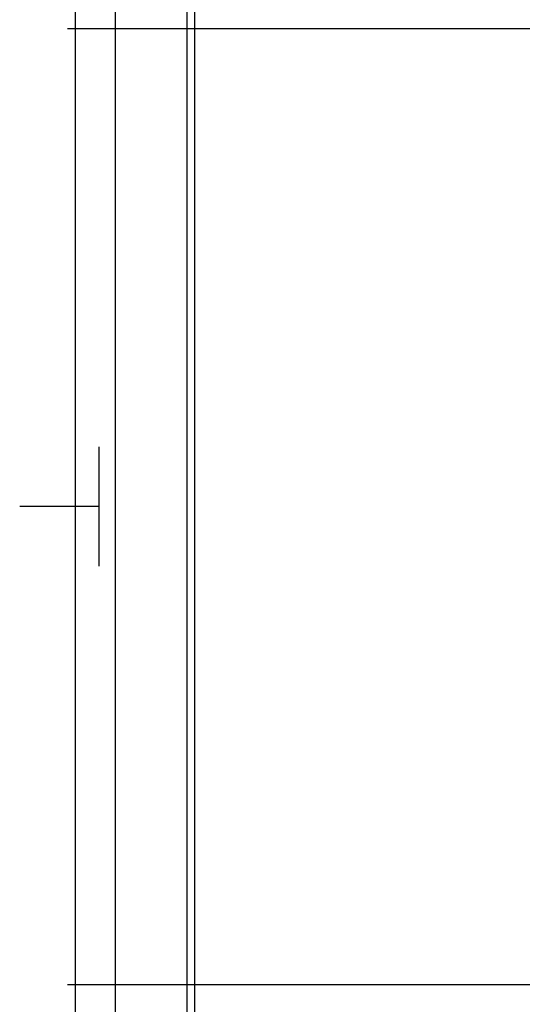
# Model space of a CAD drawing. Header units: millimetres. Extents: x 2502971067 to 2502991033, y 5626762590 to 5626807088.
# Tile 21 of 109: x 2502971240 to 2502971871, y 5626781985 to 5626783221. Entities that reach past the tile are written whole.
import ezdxf

# ---------------------------------------------------------------- set-up
doc = ezdxf.new("R2010")
doc.units = ezdxf.units.MM
doc.layers.add('A_Geländer', color=2, linetype='Continuous')
doc.layers.add('A_Raster', color=253, linetype='Continuous')

msp = doc.modelspace()

# ---------------------------------------------------------------- linework, layer by layer
at = {"layer": 'A_Geländer'}
for p, q in [((2502971310, 5626783210.002), (2502971310, 5626784410.003)), ((2502971360, 5626784410.003), (2502971360, 5626783210.002)), ((2502971460, 5626783210.002), (2502971460, 5626784410.003)), ((2502971310, 5626782010.004), (2502971310, 5626783210.003)), ((2502971360, 5626783210.003), (2502971360, 5626782010.004)), ((2502971460, 5626782010.004), (2502971460, 5626783210.003)), ((2502971340, 5626782546.572), (2502971340, 5626782685.003)), ((2502971340, 5626782610.002), (2502971240, 5626782610.002)), ((2502971340, 5626782535.004), (2502971340, 5626782546.572)), ((2502971310, 5626780810.002), (2502971310, 5626782010.003)), ((2502971360, 5626782010.003), (2502971360, 5626780810.002)), ((2502971460, 5626780810.002), (2502971460, 5626782010.003))]:
    msp.add_line(p, q, dxfattribs=at)
at = {"layer": 'A_Raster'}
for p, q in [((2502971450, 5626806160), (2502971450, 5626762660)), ((2502971300, 5626783210), (2502990800, 5626783210)), ((2502971300, 5626782010), (2502990800, 5626782010))]:
    msp.add_line(p, q, dxfattribs=at)

doc.saveas('drawing.dxf')
